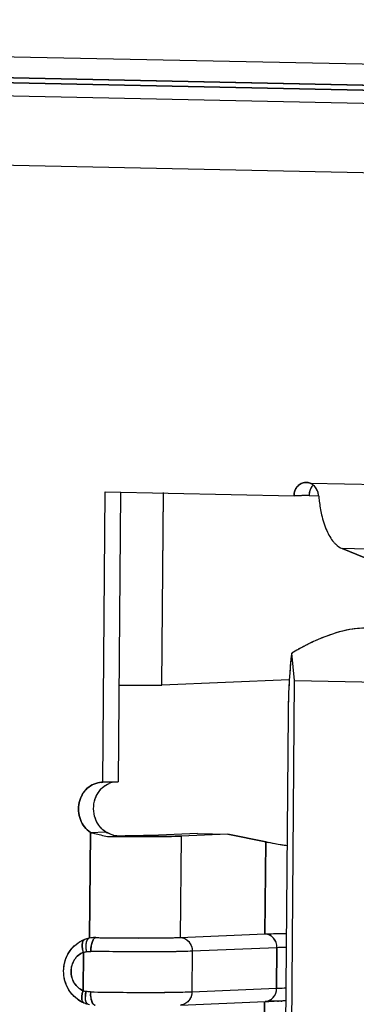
# Model space of a CAD drawing. Header units: millimetres. Extents: x 0 to 1750, y -1720 to 477.
# Tile 171 of 256: x 949.82 to 952.31, y -965 to -957.71. Entities that reach past the tile are written whole.
import ezdxf

# ---------------------------------------------------------------- set-up
doc = ezdxf.new("R2010")
doc.units = ezdxf.units.MM
doc.header["$LTSCALE"] = 92.51
for name, color, linetype in [('101304998_DXF_CONTINUOUS_LINE', 7, 'CONTINUOUS'), ('_101304998_1DXF_CONTINUOUS_LINE', 7, 'CONTINUOUS'), ('DE-11-072043DXF_CONTINUOUS_LINE', 7, 'CONTINUOUS'), ('MANIFOLD_SOLDXF_CONTINUOUS_LINE', 7, 'CONTINUOUS')]:
    doc.layers.add(name, color=color, linetype=linetype)

msp = doc.modelspace()

# ---------------------------------------------------------------- linework, layer by layer
at = {"layer": '101304998_DXF_CONTINUOUS_LINE'}
for p, q in [((937.6096, -958.026), (963.7248, -958.5693)), ((957.0134, -958.2961), (945.2549, -958.0514)), ((945.3269, -958.0899), (956.9464, -958.3317)), ((963.497, -959.0786), (937.3492, -958.5345)), ((951.9688, -961.1433), (954.0594, -961.1868)), ((950.4377, -963.356), (950.4554, -961.2068)), ((950.4554, -961.2068), (951.8506, -961.2358)), ((950.5672, -961.2091), (950.5495, -963.3513)), ((950.8729, -962.6371), (950.8846, -961.2126)), ((951.8506, -961.2358), (951.9625, -961.2311)), ((951.9624, -961.235), (952.0336, -961.2365)), ((952.6212, -961.7957), (952.2061, -961.6271)), ((954.1736, -961.6681), (952.2061, -961.6271)), ((951.855, -962.6034), (951.8335, -962.4011)), ((951.8154, -962.5975), (950.8729, -962.6371)), ((951.7697, -972.9398), (951.855, -962.6034)), ((951.855, -962.6034), (952.8209, -962.6235)), ((950.5554, -962.6372), (950.8729, -962.6371)), ((951.8073, -962.8439), (951.7264, -972.6605)), ((950.4277, -963.3563), (950.4377, -963.356)), ((950.5495, -963.3513), (950.4377, -963.356)), ((950.3388, -964.5088), (950.3452, -963.7272)), ((950.3452, -963.7272), (950.457, -963.7225)), ((951.137, -963.7348), (950.7922, -963.7493)), ((951.0158, -963.7539), (951.0096, -964.5037)), ((951.3606, -963.7395), (951.0158, -963.7539)), ((951.137, -963.7348), (951.3606, -963.7395)), ((951.6414, -963.7964), (951.3606, -963.7395)), ((951.6414, -963.7964), (951.6358, -964.4774)), ((950.3186, -964.5135), (950.3085, -964.5166)), ((950.3266, -964.5113), (950.3186, -964.5135)), ((950.336, -964.5091), (950.3266, -964.5113)), ((950.3499, -964.5068), (950.336, -964.5091)), ((950.3604, -964.5056), (950.3499, -964.5068)), ((950.3693, -964.5049), (950.3604, -964.5056)), ((950.3846, -964.5046), (950.4147, -964.5052)), ((950.4147, -964.5052), (950.4207, -964.5052)), ((950.4207, -964.5052), (950.4312, -964.5054)), ((950.4312, -964.5054), (950.4439, -964.5056)), ((950.4439, -964.5056), (950.4504, -964.5057)), ((950.4504, -964.5057), (950.4791, -964.5061)), ((951.0096, -964.5037), (951.6358, -964.4774)), ((950.3085, -964.5166), (950.303, -964.5186)), ((951.7244, -964.5792), (951.0982, -964.6055)), ((951.7244, -964.5792), (951.7219, -964.8791)), ((950.2908, -964.8969), (950.2932, -964.6142)), ((951.0982, -964.6055), (951.0958, -964.9054)), ((951.0958, -964.9054), (951.7219, -964.8791)), ((950.2971, -964.9873), (950.3059, -964.9908)), ((950.3059, -964.9908), (950.3176, -964.9947)), ((950.3176, -964.9947), (950.3299, -964.9981)), ((950.3299, -964.9981), (950.3394, -965.0002)), ((951.0105, -965.0034), (951.6367, -964.9772)), ((951.6317, -964.9772), (951.6261, -965.6582)), ((951.6567, -964.9764), (951.6602, -964.9763)), ((951.6751, -964.9758), (951.6813, -964.9756)), ((951.728, -964.9744), (951.7355, -964.9742)), ((951.7551, -964.9738), (951.7631, -964.9737))]:
    msp.add_line(p, q, dxfattribs=at)
for centre, radius, start, end in [((952.0728, -961.2321), 0.1103, 171.01507, 179.49674), ((952.0733, -961.2321), 0.1109, 163.03059, 171.04564), ((952.0681, -961.2305), 0.1054, 154.94144, 163.05522), ((952.0634, -961.2283), 0.1002, 146.26067, 154.89497), ((950.5561, -963.5297), 0.1811, 128.14677, 135.50455), ((950.5695, -963.56), 0.1979, 214.69302, 221.46494), ((950.7249, -944.559), 19.1988, 269.24137, 269.4062), ((950.6495, -953.9416), 9.8096, 269.24193, 269.71916), ((950.7335, -943.7564), 20.0015, 269.40538, 269.56106), ((951.8683, -962.8626), 0.961, 256.34386, 257.49515), ((950.3807, -964.723), 0.2184, 88.96454, 92.97631), ((950.7223, -945.0413), 19.4663, 269.28426, 269.42747), ((950.3814, -964.7286), 0.2241, 110.487, 117.30055), ((950.537, -964.5688), 0.2257, 183.55548, 186.90132), ((950.3424, -964.7746), 0.1678, 99.42048, 107.04832), ((950.5507, -964.5673), 0.2395, 186.87449, 190.05246), ((950.3463, -964.7386), 0.1678, 250.70105, 258.37283), ((950.4968, -964.944), 0.1885, 175.40107, 179.19154), ((950.5303, -964.9466), 0.2221, 172.07111, 175.42502), ((950.5483, -964.949), 0.2403, 168.95408, 172.09871), ((950.6231, -964.9088), 0.2773, 179.52804, 182.32281), ((950.5487, -964.9166), 0.2025, 188.28807, 191.65771), ((950.3885, -964.7707), 0.2352, 233.77804, 240.48269), ((950.3849, -964.7771), 0.2278, 240.47848, 247.32104), ((951.7642, -968.0281), 3.0536, 92.01909, 92.39386), ((951.8045, -969.1689), 4.1952, 91.76822, 91.97192), ((951.8455, -970.5321), 5.559, 91.46154, 91.69237), ((951.88, -971.8798), 6.9071, 91.26102, 91.46228), ((951.9189, -973.6669), 8.6946, 91.07949, 91.20844), ((951.9526, -975.5062), 10.5342, 90.88605, 91.03071)]:
    msp.add_arc(centre, radius, start, end, dxfattribs=at)
for major_axis, ratio, start_param, end_param in [((0.7139, 0.5743), 0.457499, 0.499058, 1.284457), ((0.0014, 0.6406), 0.119794, 0.734542, 1.51994)]:
    msp.add_ellipse((951.8839, -962.8766), major_axis=major_axis, ratio=ratio, start_param=start_param, end_param=end_param, dxfattribs=at)
for points, knots in [([(951.8506, -961.2358), (951.8508, -961.2116), (951.8667, -961.1629), (951.9135, -961.1387), (951.9359, -961.1378)], [0, 0, 0, 0, 0.519242, 1, 1, 1, 1]), ([(952.0336, -961.2394), (952.0345, -961.2513), (952.039, -961.2978), (952.0466, -961.3439), (952.0544, -961.3777)], [0, 0, 0, 0, 0.257297, 1, 1, 1, 1]), ([(952.0544, -961.3777), (952.0636, -961.4174), (952.0856, -961.4885), (952.1225, -961.5542), (952.1441, -961.5795)], [0, 0, 0, 0, 0.550355, 1, 1, 1, 1]), ([(952.1441, -961.5795), (952.1488, -961.585), (952.1666, -961.6042), (952.1885, -961.62), (952.2061, -961.6271)], [0, 0, 0, 0, 0.27567, 1, 1, 1, 1]), ([(950.3452, -963.7272), (950.3117, -963.7048), (950.2587, -963.6339), (950.2505, -963.5052), (950.3106, -963.3922), (950.3897, -963.3578), (950.4277, -963.3561)], [0, 0, 0, 0, 0.250656, 0.511516, 0.76369, 1, 1, 1, 1]), ([(950.3697, -963.5324), (950.3706, -963.5202), (950.3781, -963.4729), (950.402, -963.4281), (950.4269, -963.4027)], [0, 0, 0, 0, 0.257406, 1, 1, 1, 1]), ([(950.3452, -963.7272), (950.3553, -963.7297), (950.397, -963.7397), (950.4389, -963.7492), (950.4707, -963.7561)], [0, 0, 0, 0, 0.241422, 1, 1, 1, 1]), ([(950.457, -963.7225), (950.462, -963.7249), (950.4828, -963.7345), (950.5037, -963.7436), (950.5197, -963.7504)], [0, 0, 0, 0, 0.242559, 1, 1, 1, 1]), ([(950.5803, -963.7573), (950.5938, -963.7574), (950.6466, -963.7577), (950.6994, -963.7579), (950.7388, -963.7578)], [0, 0, 0, 0, 0.255127, 1, 1, 1, 1]), ([(950.7444, -963.7505), (950.734, -963.7507), (950.6864, -963.7513), (950.6387, -963.7513), (950.6014, -963.7511)], [0, 0, 0, 0, 0.216835, 1, 1, 1, 1]), ([(950.7388, -963.7578), (950.7673, -963.7578), (950.8597, -963.7574), (950.9521, -963.7566), (951.0158, -963.7539)], [0, 0, 0, 0, 0.30919, 1, 1, 1, 1]), ([(950.7922, -963.7493), (950.7889, -963.7494), (950.773, -963.75), (950.757, -963.7503), (950.7444, -963.7505)], [0, 0, 0, 0, 0.20638, 1, 1, 1, 1]), ([(951.7992, -963.8262), (951.786, -963.8241), (951.7395, -963.8165), (951.6931, -963.8081), (951.6602, -963.8007)], [0, 0, 0, 0, 0.28425, 1, 1, 1, 1]), ([(950.3289, -964.5124), (950.3279, -964.5131), (950.3237, -964.5169), (950.3208, -964.5218), (950.319, -964.5258)], [0, 0, 0, 0, 0.215684, 1, 1, 1, 1]), ([(950.3532, -964.5573), (950.3554, -964.5469), (950.3602, -964.5297), (950.3695, -964.5135), (950.3751, -964.5088)], [0, 0, 0, 0, 0.592743, 1, 1, 1, 1]), ([(950.5277, -964.5066), (950.6219, -964.5076), (950.7826, -964.5078), (950.9432, -964.5065), (951.0096, -964.5037)], [0, 0, 0, 0, 0.586438, 1, 1, 1, 1]), ([(951.0096, -964.5037), (951.033, -964.5042), (951.0821, -964.5293), (951.0984, -964.5803), (951.0982, -964.6055)], [0, 0, 0, 0, 0.480579, 1, 1, 1, 1]), ([(951.6358, -964.4774), (951.6466, -964.4769), (951.6993, -964.475), (951.752, -964.474), (951.7939, -964.4734)], [0, 0, 0, 0, 0.204401, 1, 1, 1, 1]), ([(951.7244, -964.5792), (951.7246, -964.554), (951.7083, -964.503), (951.6591, -964.4779), (951.6358, -964.4774)], [0, 0, 0, 0, 0.519421, 1, 1, 1, 1]), ([(950.2495, -964.9604), (950.2156, -964.9356), (950.1602, -964.8656), (950.1375, -964.7355), (950.1766, -964.6094), (950.2415, -964.5485), (950.2786, -964.5294)], [0, 0, 0, 0, 0.249019, 0.501693, 0.753138, 1, 1, 1, 1]), ([(950.2879, -964.5374), (950.2843, -964.5487), (950.2837, -964.5754), (950.2891, -964.6008), (950.2932, -964.6142)], [0, 0, 0, 0, 0.459667, 1, 1, 1, 1]), ([(950.313, -964.5474), (950.3126, -964.5502), (950.3112, -964.5619), (950.3112, -964.5738), (950.3117, -964.5828)], [0, 0, 0, 0, 0.237138, 1, 1, 1, 1]), ([(950.319, -964.5258), (950.3183, -964.5273), (950.3155, -964.5343), (950.3139, -964.5417), (950.313, -964.5474)], [0, 0, 0, 0, 0.224168, 1, 1, 1, 1]), ([(951.7928, -964.577), (951.7865, -964.5772), (951.7637, -964.5778), (951.7409, -964.5785), (951.7244, -964.5792)], [0, 0, 0, 0, 0.279096, 1, 1, 1, 1]), ([(950.2932, -964.6142), (950.2669, -964.6241), (950.219, -964.6645), (950.1944, -964.7539), (950.2177, -964.8437), (950.2646, -964.8858), (950.2908, -964.8969)], [0, 0, 0, 0, 0.241165, 0.497648, 0.755831, 1, 1, 1, 1]), ([(951.0982, -964.6055), (950.9921, -964.61), (950.742, -964.6107), (950.492, -964.6092), (950.3482, -964.6067)], [0, 0, 0, 0, 0.424945, 1, 1, 1, 1]), ([(951.6367, -964.9771), (951.6591, -964.9762), (951.7059, -964.952), (951.7217, -964.9033), (951.7219, -964.8791)], [0, 0, 0, 0, 0.480857, 1, 1, 1, 1]), ([(951.7219, -964.8791), (951.727, -964.8789), (951.7498, -964.878), (951.7726, -964.8774), (951.7904, -964.8769)], [0, 0, 0, 0, 0.220199, 1, 1, 1, 1]), ([(950.2908, -964.8969), (950.2877, -964.9067), (950.2828, -964.9263), (950.2796, -964.9562), (950.2861, -964.9828), (950.2971, -964.9873)], [0, 0, 0, 0, 0.324163, 0.624402, 1, 1, 1, 1]), ([(950.3138, -964.9805), (950.3128, -964.9778), (950.309, -964.9651), (950.3082, -964.9517), (950.3083, -964.9413)], [0, 0, 0, 0, 0.214905, 1, 1, 1, 1]), ([(950.3458, -964.9066), (950.4895, -964.9091), (950.7395, -964.9106), (950.9896, -964.9099), (951.0958, -964.9054)], [0, 0, 0, 0, 0.575055, 1, 1, 1, 1]), ([(951.0958, -964.9054), (951.0956, -964.9296), (951.0797, -964.9783), (951.0329, -965.0025), (951.0105, -965.0034)], [0, 0, 0, 0, 0.519143, 1, 1, 1, 1]), ([(950.3299, -964.9981), (950.3283, -964.9977), (950.3206, -964.9945), (950.3162, -964.9865), (950.3138, -964.9805)], [0, 0, 0, 0, 0.204668, 1, 1, 1, 1]), ([(950.3594, -964.9859), (950.3585, -964.9839), (950.3545, -964.9747), (950.352, -964.9651), (950.3504, -964.9575)], [0, 0, 0, 0, 0.221972, 1, 1, 1, 1]), ([(950.3795, -965.0045), (950.3778, -965.0044), (950.3684, -965.0021), (950.3628, -964.9928), (950.3594, -964.9859)], [0, 0, 0, 0, 0.184805, 1, 1, 1, 1])]:
    msp.add_open_spline(points, degree=3, knots=knots, dxfattribs=at)
for points in [[(951.9359, -961.1378), (951.947, -961.1373), (951.9584, -961.1392), (951.9688, -961.1433)], [(951.993, -961.1576), (951.9857, -961.1516), (951.9775, -961.1467), (951.9688, -961.1433)], [(951.9927, -961.1574), (951.988, -961.162), (951.9837, -961.1672), (951.98, -961.1727)], [(952.0336, -961.2394), (952.0312, -961.209), (952.0165, -961.1768), (951.993, -961.1576)], [(950.4442, -963.3872), (950.4562, -963.3779), (950.4695, -963.3699), (950.4835, -963.364)], [(950.3764, -963.6062), (950.3701, -963.5823), (950.3678, -963.5571), (950.3697, -963.5324)], [(950.4068, -963.6726), (950.3929, -963.6526), (950.3826, -963.6298), (950.3764, -963.6062)], [(950.457, -963.7225), (950.4438, -963.7137), (950.4317, -963.703), (950.4212, -963.691)], [(950.336, -964.5091), (950.3335, -964.5097), (950.331, -964.5109), (950.3289, -964.5124)], [(950.3751, -964.5088), (950.3765, -964.5076), (950.3781, -964.5066), (950.3798, -964.5059)], [(950.3798, -964.5059), (950.3813, -964.5052), (950.383, -964.5047), (950.3846, -964.5046)], [(950.2942, -964.5251), (950.2913, -964.5287), (950.2893, -964.533), (950.2879, -964.5374)], [(950.3029, -964.5186), (950.2995, -964.5199), (950.2965, -964.5223), (950.2942, -964.5251)], [(950.3482, -964.6067), (950.3484, -964.5901), (950.3499, -964.5735), (950.3532, -964.5573)], [(950.3149, -964.6091), (950.3259, -964.6072), (950.3371, -964.6065), (950.3482, -964.6067)], [(950.3458, -964.9066), (950.3346, -964.9064), (950.3234, -964.9052), (950.3125, -964.9029)], [(950.3483, -964.9458), (950.3471, -964.9373), (950.3463, -964.9287), (950.346, -964.9201)]]:
    msp.add_open_spline(points, degree=3, dxfattribs=at)
at = {"layer": '_101304998_1DXF_CONTINUOUS_LINE'}
for p, q in [((951.855, -962.6034), (951.8335, -962.4011)), ((951.825, -962.4751), (951.8247, -962.4784)), ((951.7697, -972.9398), (951.855, -962.6034)), ((951.855, -962.6034), (952.8209, -962.6235)), ((951.8073, -962.8439), (951.7264, -972.6605))]:
    msp.add_line(p, q, dxfattribs=at)
for centre, radius, start, end in [((952.9186, -964.2056), 2.1056, 120.19053, 121.01886), ((952.8066, -964.014), 1.8837, 120.00536, 120.17692), ((952.7232, -963.8689), 1.7164, 118.97669, 120.0172), ((952.6775, -963.787), 1.6225, 118.07454, 118.9646), ((952.6754, -963.7833), 1.6183, 117.53749, 118.07438), ((952.6739, -963.7803), 1.6149, 117.01731, 117.5375), ((952.6637, -963.7601), 1.5923, 116.42706, 117.01835), ((952.6536, -963.7399), 1.5697, 116.27403, 116.42598), ((954.3317, -962.7213), 2.5187, 174.17325, 174.39085), ((954.186, -962.7064), 2.3724, 173.90386, 174.17423), ((954.0461, -962.6915), 2.2316, 173.74759, 173.90267), ((953.8828, -962.6735), 2.0673, 173.35876, 173.75059), ((953.7631, -962.6597), 1.9468, 172.90382, 173.35472), ((955.7205, -962.8365), 3.9123, 176.07297, 176.26098)]:
    msp.add_arc(centre, radius, start, end, dxfattribs=at)
for points, knots in [([(952.3522, -962.2163), (952.33, -962.2171), (952.2392, -962.2255), (952.1509, -962.252), (952.0866, -962.2765)], [0, 0, 0, 0, 0.243723, 1, 1, 1, 1]), ([(952.0866, -962.2765), (952.0755, -962.2807), (952.0322, -962.2978), (951.9898, -962.317), (951.9587, -962.3324)], [0, 0, 0, 0, 0.254565, 1, 1, 1, 1]), ([(951.8247, -962.4784), (951.824, -962.4852), (951.8212, -962.5153), (951.8189, -962.5453), (951.8173, -962.5685)], [0, 0, 0, 0, 0.228967, 1, 1, 1, 1]), ([(951.8164, -962.5813), (951.8152, -962.6001), (951.8101, -962.6875), (951.8079, -962.7751), (951.8073, -962.8439)], [0, 0, 0, 0, 0.214585, 1, 1, 1, 1])]:
    msp.add_open_spline(points, degree=3, knots=knots, dxfattribs=at)
at = {"layer": 'DE-11-072043DXF_CONTINUOUS_LINE'}
msp.add_line((964.5387, -958.2983), (936.5006, -957.7149), dxfattribs=at)
at = {"layer": 'MANIFOLD_SOLDXF_CONTINUOUS_LINE'}
for p, q in [((937.6096, -958.026), (963.7248, -958.5693)), ((945.2549, -958.0514), (957.0134, -958.2961)), ((956.9464, -958.3317), (945.3269, -958.0899)), ((963.497, -959.0786), (937.3492, -958.5345)), ((951.9409, -961.1377), (951.9359, -961.1378)), ((951.9688, -961.1433), (954.0594, -961.1868)), ((950.4377, -963.356), (950.4554, -961.2068)), ((950.4554, -961.2068), (951.8506, -961.2358)), ((950.5672, -961.2091), (950.5495, -963.3513)), ((950.8729, -962.6371), (950.8846, -961.2157)), ((951.9625, -961.2311), (951.8506, -961.2358)), ((951.9624, -961.235), (952.0336, -961.2365)), ((952.2061, -961.6271), (952.6212, -961.7957)), ((954.1736, -961.6681), (952.2061, -961.6271)), ((951.8154, -962.5975), (950.8729, -962.6371)), ((950.5554, -962.6372), (950.8729, -962.6371)), ((950.4377, -963.356), (950.4277, -963.3561)), ((950.4377, -963.356), (950.5495, -963.3513)), ((950.3452, -963.7272), (950.3388, -964.5088)), ((950.3452, -963.7272), (950.457, -963.7225)), ((950.5196, -963.7567), (950.5186, -963.7567)), ((951.137, -963.7348), (950.7922, -963.7493)), ((951.0158, -963.7539), (951.0096, -964.5037)), ((951.3606, -963.7395), (951.0158, -963.7539)), ((951.137, -963.7348), (951.3606, -963.7395)), ((951.3606, -963.7395), (951.6414, -963.7964)), ((951.6358, -964.4774), (951.6414, -963.7964)), ((950.3168, -964.514), (950.3085, -964.5166)), ((950.3186, -964.5135), (950.3168, -964.514)), ((950.3254, -964.5116), (950.3186, -964.5135)), ((950.3281, -964.5109), (950.3254, -964.5116)), ((950.336, -964.5091), (950.3281, -964.5109)), ((950.3387, -964.5086), (950.336, -964.5091)), ((950.3479, -964.5071), (950.3387, -964.5086)), ((950.3499, -964.5068), (950.3479, -964.5071)), ((950.3591, -964.5057), (950.3499, -964.5068)), ((950.3604, -964.5056), (950.3591, -964.5057)), ((950.3693, -964.5049), (950.3604, -964.5056)), ((950.3846, -964.5046), (950.4077, -964.505)), ((950.4077, -964.505), (950.4312, -964.5054)), ((950.4312, -964.5054), (950.444, -964.5056)), ((950.444, -964.5056), (950.455, -964.5058)), ((950.455, -964.5058), (950.4791, -964.5061)), ((950.4791, -964.5061), (950.5033, -964.5064)), ((950.5033, -964.5064), (950.5277, -964.5066)), ((951.0096, -964.5037), (951.6358, -964.4774)), ((950.3085, -964.5166), (950.303, -964.5186)), ((951.7244, -964.5792), (951.0982, -964.6055)), ((951.7219, -964.8791), (951.7244, -964.5792)), ((950.2932, -964.6142), (950.2908, -964.8969)), ((951.0982, -964.6055), (951.0958, -964.9054)), ((951.0958, -964.9054), (951.7219, -964.8791)), ((950.2971, -964.9873), (950.3059, -964.9908)), ((950.3059, -964.9908), (950.3082, -964.9916)), ((950.3082, -964.9916), (950.3176, -964.9947)), ((950.3176, -964.9947), (950.3187, -964.995)), ((950.3187, -964.995), (950.3281, -964.9977)), ((950.3281, -964.9977), (950.3299, -964.9981)), ((951.0105, -965.0034), (951.6367, -964.9772)), ((951.6261, -965.6582), (951.6317, -964.9772))]:
    msp.add_line(p, q, dxfattribs=at)
for centre, radius, start, end in [((952.0606, -961.2265), 0.0969, 137.94417, 147.94309), ((952.0578, -961.224), 0.0931, 134.36796, 137.89308), ((951.9314, -961.2324), 0.0969, 44.10335, 50.75268), ((951.9258, -961.2378), 0.1047, 37.73108, 44.06511), ((952.0739, -961.232), 0.1114, 171.77117, 179.52283), ((952.0724, -961.2318), 0.1099, 167.91188, 171.77256), ((952.0707, -961.2315), 0.1082, 162.94846, 167.90898), ((952.0682, -961.2307), 0.1056, 155.19673, 162.96389), ((952.0661, -961.2297), 0.1032, 154.35943, 155.16637), ((952.0646, -961.229), 0.1017, 147.9254, 154.37438), ((951.9199, -961.2425), 0.1122, 36.05969, 37.78349), ((951.9153, -961.2458), 0.1179, 31.01012, 36.04056), ((951.9135, -961.2469), 0.12, 23.54868, 31.0307), ((951.9109, -961.248), 0.1229, 16.83405, 23.51141), ((951.907, -961.2492), 0.1269, 10.61107, 16.84593), ((951.9058, -961.2494), 0.1282, 5.78844, 10.6219), ((951.9071, -961.2493), 0.1268, 4.49668, 5.78534), ((950.5472, -963.5153), 0.1641, 104.8183, 112.91702), ((950.9617, -962.6531), 1.1825, 244.73382, 245.08951), ((950.7256, -944.5166), 19.2412, 269.24099, 269.38359), ((950.7317, -943.9638), 19.7941, 269.38607, 269.52258), ((950.6496, -953.9215), 9.8298, 269.24236, 269.71861), ((950.3807, -964.7229), 0.2183, 88.96434, 93.00112), ((950.3095, -964.5361), 0.0187, 110.47187, 113.77235), ((950.3463, -964.7386), 0.1678, 250.70105, 258.37283), ((950.3037, -964.9714), 0.0172, 242.076, 247.40804), ((951.8876, -972.185), 7.2123, 91.13111, 91.46091), ((951.9293, -974.202), 9.2298, 91.00308, 91.14304), ((951.9535, -975.561), 10.5891, 90.88596, 91.00497)]:
    msp.add_arc(centre, radius, start, end, dxfattribs=at)
for points, knots in [([(951.9359, -961.1378), (951.9246, -961.1382), (951.9017, -961.1442), (951.8736, -961.1666), (951.8551, -961.1986), (951.8507, -961.2233), (951.8506, -961.2358)], [0, 0, 0, 0, 0.237429, 0.482179, 0.737259, 1, 1, 1, 1]), ([(951.9928, -961.1574), (951.991, -961.1559), (951.9835, -961.1503), (951.9752, -961.1458), (951.9688, -961.1433)], [0, 0, 0, 0, 0.253964, 1, 1, 1, 1]), ([(952.0336, -961.2394), (952.0345, -961.2513), (952.039, -961.2978), (952.0466, -961.344), (952.0544, -961.3777)], [0, 0, 0, 0, 0.257812, 1, 1, 1, 1]), ([(952.0544, -961.3777), (952.0636, -961.4174), (952.0856, -961.4885), (952.1225, -961.5542), (952.1441, -961.5795)], [0, 0, 0, 0, 0.550364, 1, 1, 1, 1]), ([(952.1441, -961.5795), (952.1488, -961.585), (952.1666, -961.6042), (952.1885, -961.62), (952.2061, -961.6271)], [0, 0, 0, 0, 0.275429, 1, 1, 1, 1]), ([(950.4277, -963.3561), (950.4086, -963.3569), (950.37, -963.3657), (950.3198, -963.3983), (950.2817, -963.4466), (950.2594, -963.5057), (950.2547, -963.5697), (950.2681, -963.6323), (950.2983, -963.6874), (950.3285, -963.7161), (950.3452, -963.7272)], [0, 0, 0, 0, 0.117119, 0.236934, 0.360973, 0.489018, 0.619342, 0.749415, 0.876794, 1, 1, 1, 1]), ([(950.3696, -963.5324), (950.3715, -963.5081), (950.3831, -963.4605), (950.4103, -963.4196), (950.4269, -963.4027)], [0, 0, 0, 0, 0.50809, 1, 1, 1, 1]), ([(950.4269, -963.4027), (950.4309, -963.3986), (950.4477, -963.3831), (950.4676, -963.3708), (950.4833, -963.3641)], [0, 0, 0, 0, 0.254218, 1, 1, 1, 1]), ([(950.4068, -963.6726), (950.4033, -963.6677), (950.3903, -963.647), (950.3811, -963.624), (950.3764, -963.6062)], [0, 0, 0, 0, 0.247585, 1, 1, 1, 1]), ([(950.457, -963.7225), (950.4522, -963.7193), (950.4331, -963.7051), (950.4169, -963.6873), (950.4068, -963.6726)], [0, 0, 0, 0, 0.24653, 1, 1, 1, 1]), ([(950.3452, -963.7272), (950.3553, -963.7297), (950.397, -963.7397), (950.4389, -963.7492), (950.4707, -963.7561)], [0, 0, 0, 0, 0.241421, 1, 1, 1, 1]), ([(950.5197, -963.7504), (950.5149, -963.7483), (950.4961, -963.7403), (950.4774, -963.7321), (950.4637, -963.7257)], [0, 0, 0, 0, 0.255537, 1, 1, 1, 1]), ([(950.7327, -963.7578), (950.7192, -963.7579), (950.6639, -963.7578), (950.6086, -963.7575), (950.5668, -963.7572)], [0, 0, 0, 0, 0.243807, 1, 1, 1, 1]), ([(950.6014, -963.7511), (950.6146, -963.7512), (950.6622, -963.7513), (950.7099, -963.7511), (950.7444, -963.7505)], [0, 0, 0, 0, 0.276652, 1, 1, 1, 1]), ([(951.0158, -963.7539), (950.9767, -963.7556), (950.8824, -963.7573), (950.788, -963.7578), (950.7327, -963.7578)], [0, 0, 0, 0, 0.414162, 1, 1, 1, 1]), ([(950.7444, -963.7505), (950.749, -963.7505), (950.765, -963.7502), (950.7809, -963.7498), (950.7922, -963.7493)], [0, 0, 0, 0, 0.291471, 1, 1, 1, 1]), ([(951.7992, -963.8262), (951.7697, -963.8215), (951.7169, -963.8126), (951.6644, -963.802), (951.6414, -963.7964)], [0, 0, 0, 0, 0.557833, 1, 1, 1, 1]), ([(950.336, -964.5091), (950.3326, -964.5098), (950.3253, -964.5142), (950.3179, -964.5267), (950.3129, -964.5442), (950.3117, -964.5576), (950.3114, -964.565)], [0, 0, 0, 0, 0.160798, 0.374721, 0.657963, 1, 1, 1, 1]), ([(950.3846, -964.5046), (950.3831, -964.5047), (950.3754, -964.5067), (950.3701, -964.5136), (950.3668, -964.5189)], [0, 0, 0, 0, 0.191873, 1, 1, 1, 1]), ([(950.5277, -964.5066), (950.6219, -964.5076), (950.7546, -964.5081), (950.9152, -964.5064), (950.9816, -964.5048), (951.0096, -964.5037)], [0, 0, 0, 0, 0.58643, 0.82555, 1, 1, 1, 1]), ([(951.0096, -964.5037), (951.0213, -964.5039), (951.0454, -964.5099), (951.0748, -964.5331), (951.094, -964.5666), (951.0983, -964.5925), (951.0982, -964.6055)], [0, 0, 0, 0, 0.236729, 0.482029, 0.737823, 1, 1, 1, 1]), ([(951.6358, -964.4774), (951.6466, -964.4769), (951.6993, -964.475), (951.752, -964.474), (951.7939, -964.4734)], [0, 0, 0, 0, 0.204442, 1, 1, 1, 1]), ([(951.7244, -964.5792), (951.7245, -964.5662), (951.7202, -964.5403), (951.701, -964.5068), (951.6716, -964.4836), (951.6475, -964.4776), (951.6358, -964.4774)], [0, 0, 0, 0, 0.262177, 0.517971, 0.763271, 1, 1, 1, 1]), ([(950.2971, -964.9873), (950.2746, -964.978), (950.2322, -964.9516), (950.1838, -964.8946), (950.1535, -964.8254), (950.1438, -964.7502), (950.1552, -964.6754), (950.187, -964.6072), (950.2371, -964.5518), (950.2802, -964.5271), (950.3029, -964.5186)], [0, 0, 0, 0, 0.123362, 0.24805, 0.37405, 0.500791, 0.627348, 0.752888, 0.877042, 1, 1, 1, 1]), ([(950.2932, -964.6142), (950.2901, -964.604), (950.2864, -964.5886), (950.2845, -964.5679), (950.2845, -964.5459), (950.2903, -964.5242), (950.3019, -964.519)], [0, 0, 0, 0, 0.318579, 0.474085, 0.618397, 1, 1, 1, 1]), ([(950.312, -964.5864), (950.3124, -964.5921), (950.3133, -964.5997), (950.3146, -964.6072), (950.3149, -964.6091)], [0, 0, 0, 0, 0.754839, 1, 1, 1, 1]), ([(950.3537, -964.555), (950.3509, -964.5678), (950.3488, -964.5851), (950.3483, -964.6024), (950.3482, -964.6067)], [0, 0, 0, 0, 0.755426, 1, 1, 1, 1]), ([(950.3668, -964.5189), (950.3654, -964.5213), (950.3595, -964.5327), (950.3559, -964.5451), (950.3537, -964.555)], [0, 0, 0, 0, 0.212177, 1, 1, 1, 1]), ([(951.7929, -964.577), (951.7865, -964.5772), (951.7637, -964.5778), (951.7409, -964.5785), (951.7244, -964.5792)], [0, 0, 0, 0, 0.279089, 1, 1, 1, 1]), ([(950.2026, -964.7537), (950.2027, -964.7384), (950.2071, -964.7081), (950.2258, -964.6668), (950.2549, -964.6337), (950.28, -964.6191), (950.2932, -964.6142)], [0, 0, 0, 0, 0.260024, 0.51467, 0.761271, 1, 1, 1, 1]), ([(950.2932, -964.6142), (950.2985, -964.6125), (950.3057, -964.6107), (950.313, -964.6094), (950.3149, -964.6091)], [0, 0, 0, 0, 0.74602, 1, 1, 1, 1]), ([(950.3149, -964.6091), (950.3176, -964.6086), (950.3286, -964.607), (950.3398, -964.6065), (950.3482, -964.6067)], [0, 0, 0, 0, 0.245744, 1, 1, 1, 1]), ([(951.0982, -964.6055), (951.0541, -964.6074), (950.9479, -964.6094), (950.7698, -964.6105), (950.5639, -964.6097), (950.4202, -964.6079), (950.3482, -964.6067)], [0, 0, 0, 0, 0.176473, 0.424942, 0.712242, 1, 1, 1, 1]), ([(950.2908, -964.8969), (950.2778, -964.8915), (950.2529, -964.8758), (950.2244, -964.8415), (950.2064, -964.7996), (950.2024, -964.769), (950.2026, -964.7537)], [0, 0, 0, 0, 0.239233, 0.486685, 0.741419, 1, 1, 1, 1]), ([(951.6367, -964.9772), (951.648, -964.9767), (951.6709, -964.9707), (951.699, -964.9484), (951.7175, -964.9163), (951.7218, -964.8916), (951.7219, -964.8791)], [0, 0, 0, 0, 0.237426, 0.48218, 0.737263, 1, 1, 1, 1]), ([(951.7219, -964.8791), (951.727, -964.8789), (951.7498, -964.878), (951.7726, -964.8774), (951.7905, -964.8769)], [0, 0, 0, 0, 0.220243, 1, 1, 1, 1]), ([(950.2956, -964.9866), (950.2911, -964.9843), (950.2858, -964.9768), (950.2824, -964.965), (950.2807, -964.9484), (950.2829, -964.9251), (950.2877, -964.9064), (950.2908, -964.8969)], [0, 0, 0, 0, 0.159896, 0.265804, 0.390964, 0.684905, 1, 1, 1, 1]), ([(950.3299, -964.9981), (950.3179, -964.9952), (950.3103, -964.9734), (950.3083, -964.9516), (950.3082, -964.93), (950.3104, -964.9137), (950.3125, -964.9029)], [0, 0, 0, 0, 0.366977, 0.51348, 0.672777, 1, 1, 1, 1]), ([(950.3458, -964.9066), (950.3457, -964.9186), (950.347, -964.9419), (950.3524, -964.9694), (950.3599, -964.9876), (950.3658, -964.997), (950.3723, -965.0029), (950.3773, -965.0044), (950.3795, -965.0045)], [0, 0, 0, 0, 0.328518, 0.637159, 0.76281, 0.863377, 0.939642, 1, 1, 1, 1]), ([(950.3458, -964.9066), (950.4177, -964.9078), (950.5615, -964.9096), (950.7674, -964.9104), (950.9454, -964.9093), (951.0517, -964.9072), (951.0958, -964.9054)], [0, 0, 0, 0, 0.287758, 0.575058, 0.823527, 1, 1, 1, 1]), ([(951.0958, -964.9054), (951.0956, -964.9179), (951.0913, -964.9426), (951.0728, -964.9746), (951.0447, -964.997), (951.0218, -965.003), (951.0105, -965.0034)], [0, 0, 0, 0, 0.262737, 0.51782, 0.762574, 1, 1, 1, 1]), ([(951.6367, -964.9772), (951.6416, -964.9769), (951.664, -964.9761), (951.6863, -964.9754), (951.7037, -964.975)], [0, 0, 0, 0, 0.221373, 1, 1, 1, 1])]:
    msp.add_open_spline(points, degree=3, knots=knots, dxfattribs=at)
for points in [[(951.9688, -961.1433), (951.9599, -961.1398), (951.9504, -961.1379), (951.9409, -961.1377)], [(950.3764, -963.6062), (950.3701, -963.5823), (950.3678, -963.5571), (950.3696, -963.5324)], [(950.3114, -964.565), (950.3112, -964.5721), (950.3114, -964.5793), (950.312, -964.5864)], [(950.3458, -964.9066), (950.3346, -964.9064), (950.3234, -964.9052), (950.3125, -964.9029)]]:
    msp.add_open_spline(points, degree=3, dxfattribs=at)

doc.saveas('drawing.dxf')
